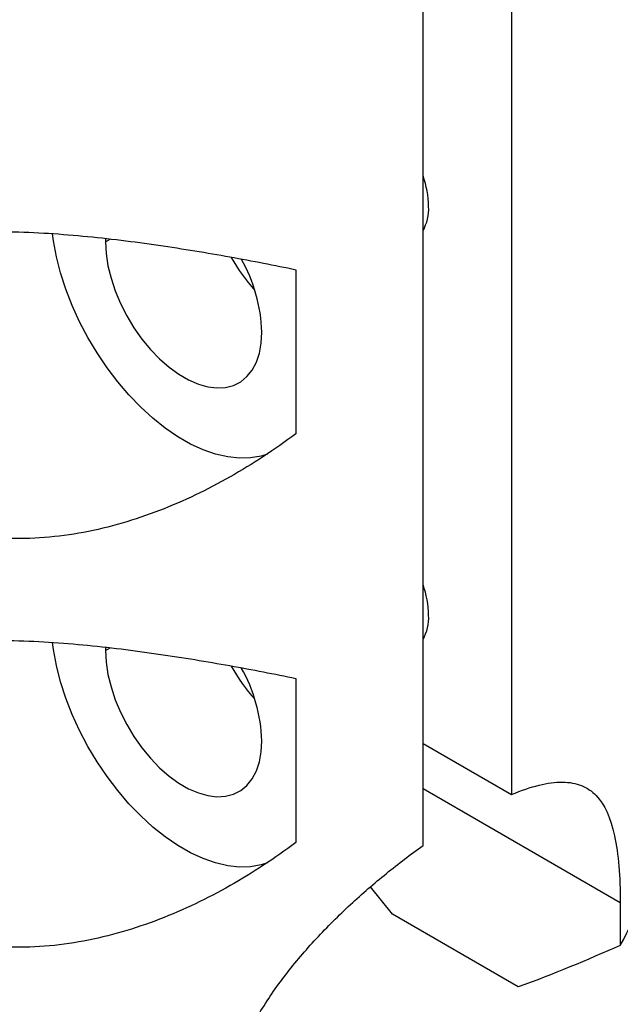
# Model space of a CAD drawing. Header units: inches. Extents: x 0.2 to 10.8, y 0.2 to 8.2.
# Tile 26 of 28: x 9.369 to 9.969, y 5.475 to 6.458. Entities that reach past the tile are written whole.
import ezdxf

# ---------------------------------------------------------------- set-up
doc = ezdxf.new("R2010")
doc.units = ezdxf.units.IN
doc.header["$MEASUREMENT"] = 0

msp = doc.modelspace()

# ---------------------------------------------------------------- linework, layer by layer
for p, q in [((9.86062, 6.62171), (9.86062, 5.68454)), ((9.77223, 5.63352), (9.77223, 6.57068)), ((9.45492, 6.23999), (9.45487, 6.23659)), ((9.45487, 6.23659), (9.45965, 6.23935)), ((9.64501, 6.20875), (9.64501, 6.0449)), ((9.45492, 5.83172), (9.45487, 5.82832)), ((9.45487, 5.82832), (9.45965, 5.83108)), ((9.64501, 5.80048), (9.64501, 5.63663)), ((9.77223, 5.73557), (9.86062, 5.68454)), ((9.96941, 5.57642), (9.77223, 5.69025)), ((9.74175, 5.56495), (9.71971, 5.59227)), ((9.96941, 5.57642), (9.96941, 5.53391)), ((9.86743, 5.49239), (9.74175, 5.56495))]:
    msp.add_line(p, q)
at = {"flags": 128}
for points in [[(9.6169, 6.0245), (9.61051, 6.02252), (9.59991, 6.02068), (9.5887, 6.02039), (9.57698, 6.02166), (9.56486, 6.02448), (9.55245, 6.02881), (9.53986, 6.03463), (9.52721, 6.04187), (9.51461, 6.05048), (9.50218, 6.06036), (9.49004, 6.07145), (9.47828, 6.08362), (9.46702, 6.09678), (9.45636, 6.1108), (9.4464, 6.12555), (9.43723, 6.1409), (9.42893, 6.15672), (9.42157, 6.17285), (9.41523, 6.18915), (9.40997, 6.20547), (9.40582, 6.22166), (9.40283, 6.23758), (9.40186, 6.24469)], [(9.45487, 6.23659), (9.45548, 6.22492), (9.45732, 6.21273), (9.46035, 6.20021), (9.46453, 6.18754), (9.46979, 6.17494), (9.47604, 6.1626), (9.4832, 6.15071), (9.49114, 6.13947), (9.49973, 6.12905), (9.50886, 6.11961), (9.51836, 6.1113), (9.5281, 6.10426), (9.53791, 6.0986), (9.54764, 6.0944), (9.55715, 6.09173), (9.56627, 6.09064), (9.57487, 6.09113), (9.58281, 6.09321), (9.58996, 6.09684), (9.59622, 6.10196), (9.60147, 6.10849), (9.60565, 6.11633), (9.60868, 6.12535), (9.61052, 6.13542), (9.61114, 6.14638)], [(9.6169, 5.61623), (9.61051, 5.61425), (9.59991, 5.61241), (9.5887, 5.61212), (9.57698, 5.61339), (9.56486, 5.61621), (9.55245, 5.62054), (9.53986, 5.62636), (9.52721, 5.6336), (9.51461, 5.64221), (9.50218, 5.65209), (9.49004, 5.66318), (9.47828, 5.67535), (9.46702, 5.68851), (9.45636, 5.70253), (9.4464, 5.71728), (9.43723, 5.73263), (9.42893, 5.74845), (9.42157, 5.76458), (9.41523, 5.78088), (9.40997, 5.7972), (9.40582, 5.81339), (9.40283, 5.82931), (9.40186, 5.83642)], [(9.45487, 5.82832), (9.45548, 5.81665), (9.45732, 5.80446), (9.46035, 5.79194), (9.46453, 5.77927), (9.46979, 5.76667), (9.47604, 5.75433), (9.4832, 5.74244), (9.49114, 5.7312), (9.49973, 5.72078), (9.50886, 5.71134), (9.51836, 5.70303), (9.5281, 5.69599), (9.53791, 5.69033), (9.54764, 5.68613), (9.55715, 5.68346), (9.56627, 5.68237), (9.57487, 5.68286), (9.58281, 5.68494), (9.58996, 5.68856), (9.59622, 5.69368), (9.60147, 5.70022), (9.60565, 5.70806), (9.60868, 5.71708), (9.61052, 5.72715), (9.61114, 5.7381)]]:
    msp.add_lwpolyline(points, dxfattribs=at)
for centre, radius, start, end in [((9.6811, 6.26988), 0.09676, 1.13557, 19.64009), ((9.7314, 6.26988), 0.04648, 331.45424, 2.36503), ((9.74041, 6.31076), 0.18345, 209.3094, 221.98182), ((9.45406, 6.1414), 0.15715, 1.81389, 29.79738), ((9.6811, 5.86161), 0.09676, 1.13557, 19.64009), ((9.7314, 5.86161), 0.04648, 331.45424, 2.36503), ((9.74041, 5.90249), 0.18345, 209.3094, 221.98182), ((9.45406, 5.73313), 0.15715, 1.81389, 29.79738), ((9.77618, 5.64449), 0.22263, 330.21807, 359.45144)]:
    msp.add_arc(centre, radius, start, end)
for points, knots in [([(9.64501, 6.0449), (9.62393, 6.02899), (9.60207, 6.01462), (9.55672, 5.98895), (9.53324, 5.97766), (9.48435, 5.9588), (9.45875, 5.95124), (9.42006, 5.94398), (9.40705, 5.94222), (9.38081, 5.94021), (9.36748, 5.93997), (9.34111, 5.94125), (9.32806, 5.94276), (9.30225, 5.94771), (9.28941, 5.95119), (9.26449, 5.96023), (9.25256, 5.96574), (9.22984, 5.9788), (9.21893, 5.98647), (9.19924, 6.00333), (9.19038, 6.01253), (9.17859, 6.02743), (9.17489, 6.03261), (9.16815, 6.04318), (9.16511, 6.04853), (9.15695, 6.0648), (9.15276, 6.07594), (9.14708, 6.09848), (9.14566, 6.10952), (9.14556, 6.1311), (9.14693, 6.14171), (9.15236, 6.1614), (9.15643, 6.17068), (9.16728, 6.18782), (9.1739, 6.19548), (9.18948, 6.20921), (9.19852, 6.21528), (9.21814, 6.2255), (9.22886, 6.22975), (9.25176, 6.23672), (9.26371, 6.23937), (9.28849, 6.24338), (9.30142, 6.24474), (9.32732, 6.2464), (9.34036, 6.24671), (9.36661, 6.24656), (9.37987, 6.2461), (9.40629, 6.24461), (9.41932, 6.24358), (9.45796, 6.23993), (9.48313, 6.23674), (9.53251, 6.22956), (9.55629, 6.22563), (9.60195, 6.21747), (9.6239, 6.21324), (9.64501, 6.20875)], [0, 0, 0, 0, 0.0625, 0.0625, 0.125, 0.125, 0.1875, 0.1875, 0.21875, 0.21875, 0.25, 0.25, 0.28125, 0.28125, 0.3125, 0.3125, 0.34375, 0.34375, 0.375, 0.375, 0.40625, 0.40625, 0.421875, 0.421875, 0.4375, 0.4375, 0.46875, 0.46875, 0.5, 0.5, 0.53125, 0.53125, 0.5625, 0.5625, 0.59375, 0.59375, 0.625, 0.625, 0.65625, 0.65625, 0.6875, 0.6875, 0.71875, 0.71875, 0.75, 0.75, 0.78125, 0.78125, 0.8125, 0.8125, 0.875, 0.875, 0.9375, 0.9375, 1, 1, 1, 1]), ([(9.64501, 5.63663), (9.62393, 5.62072), (9.60207, 5.60635), (9.55672, 5.58068), (9.53324, 5.56939), (9.48435, 5.55053), (9.45875, 5.54297), (9.42006, 5.53571), (9.40705, 5.53395), (9.38081, 5.53194), (9.36748, 5.5317), (9.34111, 5.53298), (9.32806, 5.53449), (9.30225, 5.53944), (9.28941, 5.54292), (9.26449, 5.55196), (9.25256, 5.55747), (9.22984, 5.57053), (9.21893, 5.5782), (9.19924, 5.59506), (9.19038, 5.60426), (9.17859, 5.61916), (9.17489, 5.62434), (9.16815, 5.63491), (9.16511, 5.64026), (9.15695, 5.65653), (9.15276, 5.66767), (9.14708, 5.69021), (9.14566, 5.70125), (9.14556, 5.72283), (9.14693, 5.73343), (9.15236, 5.75313), (9.15643, 5.76241), (9.16728, 5.77955), (9.1739, 5.78721), (9.18948, 5.80094), (9.19852, 5.80701), (9.21814, 5.81723), (9.22886, 5.82148), (9.25176, 5.82845), (9.26371, 5.83109), (9.28849, 5.83511), (9.30142, 5.83647), (9.32732, 5.83813), (9.34036, 5.83844), (9.36661, 5.83829), (9.37987, 5.83783), (9.40629, 5.83634), (9.41932, 5.83531), (9.45796, 5.83166), (9.48313, 5.82847), (9.53251, 5.82129), (9.55629, 5.81736), (9.60195, 5.8092), (9.6239, 5.80497), (9.64501, 5.80048)], [0, 0, 0, 0, 0.0625, 0.0625, 0.125, 0.125, 0.1875, 0.1875, 0.21875, 0.21875, 0.25, 0.25, 0.28125, 0.28125, 0.3125, 0.3125, 0.34375, 0.34375, 0.375, 0.375, 0.40625, 0.40625, 0.421875, 0.421875, 0.4375, 0.4375, 0.46875, 0.46875, 0.5, 0.5, 0.53125, 0.53125, 0.5625, 0.5625, 0.59375, 0.59375, 0.625, 0.625, 0.65625, 0.65625, 0.6875, 0.6875, 0.71875, 0.71875, 0.75, 0.75, 0.78125, 0.78125, 0.8125, 0.8125, 0.875, 0.875, 0.9375, 0.9375, 1, 1, 1, 1]), ([(9.86062, 5.68454), (9.88059, 5.69284), (9.89734, 5.69699), (9.91862, 5.69685), (9.92489, 5.69572), (9.93605, 5.69131), (9.94096, 5.688), (9.95384, 5.67457), (9.95971, 5.66143), (9.9676, 5.62504), (9.96941, 5.60292), (9.96941, 5.57642)], [0, 0, 0, 0, 0.25, 0.25, 0.375, 0.375, 0.5, 0.5, 0.75, 0.75, 1, 1, 1, 1]), ([(9.57166, 5.3468), (9.57166, 5.36004), (9.57315, 5.37332), (9.57747, 5.39333), (9.57925, 5.40002), (9.58351, 5.41343), (9.58599, 5.42019), (9.59433, 5.44029), (9.60106, 5.4534), (9.61654, 5.47924), (9.62539, 5.49207), (9.64451, 5.51693), (9.65475, 5.52893), (9.67642, 5.5523), (9.68796, 5.56377), (9.71147, 5.58555), (9.72344, 5.59587), (9.74765, 5.61548), (9.75998, 5.62483), (9.77223, 5.63352)], [0, 0, 0, 0, 0.125, 0.125, 0.1875, 0.1875, 0.25, 0.25, 0.375, 0.375, 0.5, 0.5, 0.625, 0.625, 0.75, 0.75, 0.875, 0.875, 1, 1, 1, 1])]:
    msp.add_open_spline(points, degree=3, knots=knots)
msp.add_open_spline([(9.96941, 5.53391), (9.93592, 5.51909), (9.90208, 5.50497), (9.86743, 5.49239)], degree=3)

doc.saveas('drawing.dxf')
